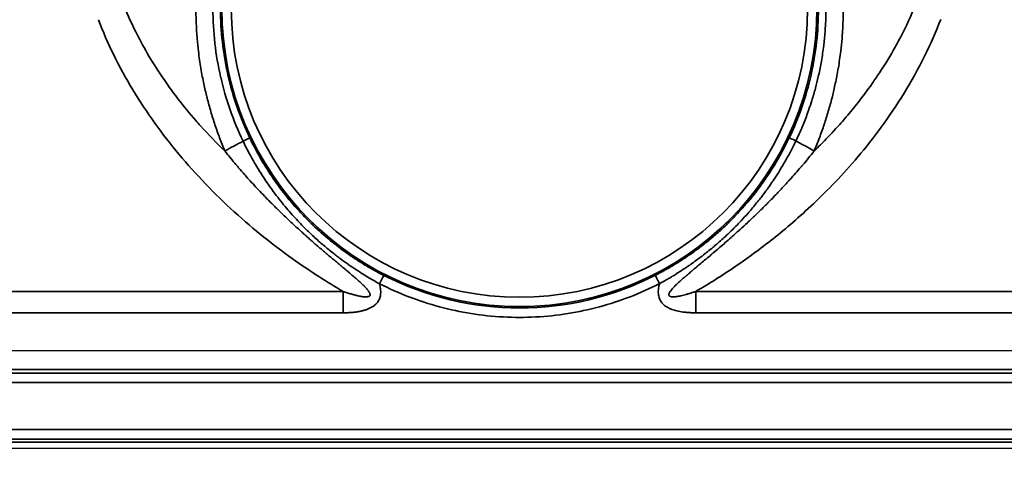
# Model space of a CAD drawing. Header units: millimetres. Extents: x 100 to 2070, y 30 to 1455.
# Tile 74 of 78: x 1327 to 1379, y 845 to 870. Entities that reach past the tile are written whole.
import ezdxf

# ---------------------------------------------------------------- set-up
doc = ezdxf.new("R2010")
doc.units = ezdxf.units.MM
doc.header["$LTSCALE"] = 5
for name, color, linetype, lineweight in [('_Sichtbarkanten', 7, 'Continuous', 25), ('Bemaßung (ISO)', 7, 'Continuous', 25), ('Sichtbar schmal (ISO)', 7, 'Continuous', 35)]:
    doc.layers.add(name, color=color, linetype=linetype, lineweight=lineweight)
doc.styles.add('Notiztext (ISO)', font='verdana.ttf')
doc.dimstyles.new('wedi USA', dxfattribs={"dimscale": 5, "dimtxt": 2.5, "dimasz": 4, "dimexe": 2, "dimexo": 0.8, "dimgap": 0.3, "dimtad": 1, "dimdec": 1, "dimrnd": 1e-08, "dimtxsty": 'Notiztext (ISO)', "dimcen": 0.09, "dimclrd": 7, "dimclre": 7, "dimclrt": 256, "dimadec": 0, "dimazin": 2, "dimtfac": 0.6, "dimtmove": 0, "dimatfit": 3, "dimfxl": 1, "dimtolj": 1, "dimlwd": -1, "dimlwe": -1, "dimarcsym": 0})

# ---------------------------------------------------------------- blocks, each defined once
blk = doc.blocks.new('*D106')
at = {"layer": 'Bemaßung (ISO)', "color": 7, "transparency": 16777216}
for p, q in [((699.807, 848.545), (699.807, 726.117)), ((1400.987, 848.528), (1400.987, 726.117)), ((719.807, 736.117), (1380.987, 736.117))]:
    blk.add_line(p, q, dxfattribs=at)
for points in [[(719.807, 739.45), (719.807, 732.784), (699.807, 736.117)], [(1380.987, 739.45), (1380.987, 732.784), (1400.987, 736.117)]]:
    blk.add_solid(points, dxfattribs=at)
at = {"layer": 'Defpoints', "color": 0, "transparency": 16777216}
for p in [(699.807, 852.545), (1400.987, 852.528), (1400.987, 736.117)]:
    blk.add_point(p, dxfattribs=at)
at = {"layer": 'Bemaßung (ISO)', "transparency": 16777216, "insert": (983.2, 753.97), "char_height": 12.5, "attachment_point": 1, "style": 'Notiztext (ISO)'}
blk.add_mtext('\\A1;701,2 [27 5/8]"', dxfattribs=at)

msp = doc.modelspace()

# ---------------------------------------------------------------- linework, layer by layer
at = {"layer": '_Sichtbarkanten'}
msp.add_line((702.138, 847.037), (1396.138, 847.037), dxfattribs=at)
at = {"layer": 'Sichtbar schmal (ISO)'}
for p, q in [((1343.971, 855.405), (1178.309, 855.405)), ((1396.784, 855.405), (1362.809, 855.405)), ((1343.971, 854.264), (1178.309, 854.264)), ((1396.783, 854.264), (1362.809, 854.264)), ((1136.639, 852.262), (1396.283, 852.238)), ((701.807, 851.046), (1396.47, 851.046)), ((1396.278, 851.238), (1136.638, 851.262)), ((1396.47, 850.546), (701.807, 850.546)), ((701.789, 848.028), (1396.488, 848.028)), ((701.623, 847.362), (1396.654, 847.362)), ((1396.488, 847.528), (701.789, 847.528))]:
    msp.add_line(p, q, dxfattribs=at)
for radius in [15.889, 15.389]:
    msp.add_arc((1353.388, 870.482), radius, 180, 0, dxfattribs=at)
for centre, major_axis, ratio, start_param, end_param in [((1338.536, 863.375), (0.451, 0.216), 0.013418, 0.017455, 1.361865), ((1368.249, 863.385), (-0.451, 0.215), 0.009151, 4.92989, 6.265731), ((1340.441, 864.439), (8.788, 4.773), 0.002499, 4.388009, 4.503048), ((1366.245, 864.446), (-8.785, 4.778), 0.002502, 4.378716, 4.494714), ((1345.912, 855.816), (0.227, 0.445), 0.004668, 0.01754, 1.573172), ((1353.39, 870.483), (-0.001, -15.963), 0.999985, 5.811716, 6.755135), ((1360.874, 855.819), (-0.227, 0.445), 0.004662, 0.017453, 1.568413), ((1343.919, 854.264), (0, -10), 0.005236, 1.570796, 1.685162), ((1362.757, 854.264), (0, -10), 0.005236, 1.570796, 1.685164)]:
    msp.add_ellipse(centre, major_axis=major_axis, ratio=ratio, start_param=start_param, end_param=end_param, dxfattribs=at)
for points, knots in [([(1337.652, 862.897), (1337.202, 863.329), (1336.766, 863.779), (1336.35, 864.243), (1336.265, 864.338), (1336.18, 864.433), (1336.097, 864.529), (1335.771, 864.903), (1335.456, 865.286), (1335.152, 865.682), (1334.972, 865.916), (1334.795, 866.155), (1334.623, 866.397), (1334.429, 866.669), (1334.241, 866.945), (1334.06, 867.225), (1333.807, 867.616), (1333.566, 868.014), (1333.342, 868.414), (1333.262, 868.557), (1333.184, 868.7), (1333.108, 868.842), (1332.82, 869.386), (1332.563, 869.929), (1332.335, 870.472)], [0, 0, 0, 0, 0.2, 0.2, 0.2, 0.2407734, 0.2407734, 0.2407734, 0.4, 0.4, 0.4, 0.4942406, 0.4942406, 0.4942406, 0.6, 0.6, 0.6, 0.747446, 0.747446, 0.747446, 0.8, 0.8, 0.8, 1, 1, 1, 1]), ([(1336.11, 870.472), (1336.11, 870.045), (1336.124, 869.641), (1336.148, 869.266), (1336.156, 869.138), (1336.165, 869.014), (1336.175, 868.893), (1336.195, 868.657), (1336.218, 868.433), (1336.244, 868.218), (1336.281, 867.9), (1336.325, 867.602), (1336.372, 867.32), (1336.373, 867.312), (1336.374, 867.305), (1336.376, 867.298), (1336.424, 867.009), (1336.477, 866.736), (1336.532, 866.475), (1336.584, 866.235), (1336.637, 866.004), (1336.694, 865.779), (1336.699, 865.759), (1336.704, 865.74), (1336.709, 865.72), (1336.771, 865.477), (1336.836, 865.239), (1336.905, 865.003), (1336.975, 864.766), (1337.049, 864.531), (1337.128, 864.295), (1337.207, 864.06), (1337.29, 863.826), (1337.377, 863.592), (1337.465, 863.359), (1337.556, 863.127), (1337.652, 862.897)], [0, 0, 0, 0, 0.111111, 0.111111, 0.111111, 0.148906, 0.148906, 0.148906, 0.222222, 0.222222, 0.222222, 0.330465, 0.330465, 0.330465, 0.333333, 0.333333, 0.333333, 0.444444, 0.444444, 0.444444, 0.546721, 0.546721, 0.546721, 0.555556, 0.555556, 0.555556, 0.666667, 0.666667, 0.666667, 0.777778, 0.777778, 0.777778, 0.888889, 0.888889, 0.888889, 1, 1, 1, 1]), ([(1338.627, 863.425), (1338.368, 863.964), (1338.138, 864.518), (1337.938, 865.087), (1337.937, 865.091), (1337.935, 865.095), (1337.934, 865.099), (1337.736, 865.665), (1337.568, 866.244), (1337.434, 866.831), (1337.432, 866.838), (1337.43, 866.846), (1337.428, 866.853), (1337.294, 867.442), (1337.192, 868.037), (1337.124, 868.636), (1337.124, 868.642), (1337.123, 868.647), (1337.122, 868.653), (1337.054, 869.258), (1337.02, 869.865), (1337.019, 870.472)], [0.0000002, 0.0000002, 0.0000002, 0.0000002, 0.2481812, 0.2481812, 0.2481812, 0.25, 0.25, 0.25, 0.4968863, 0.4968863, 0.4968863, 0.5, 0.5, 0.5, 0.747623, 0.747623, 0.747623, 0.75, 0.75, 0.75, 1, 1, 1, 1]), ([(1338.987, 863.591), (1338.733, 864.122), (1338.507, 864.668), (1338.312, 865.229), (1338.117, 865.789), (1337.952, 866.363), (1337.82, 866.944), (1337.688, 867.525), (1337.589, 868.113), (1337.523, 868.704), (1337.457, 869.295), (1337.424, 869.889), (1337.424, 870.482)], [0, 0, 0, 0, 0.25, 0.25, 0.25, 0.5, 0.5, 0.5, 0.75, 0.75, 0.75, 1, 1, 1, 1]), ([(1369.356, 870.482), (1369.356, 869.89), (1369.323, 869.297), (1369.257, 868.707), (1369.191, 868.117), (1369.092, 867.53), (1368.961, 866.95), (1368.829, 866.37), (1368.665, 865.796), (1368.47, 865.237), (1368.276, 864.677), (1368.051, 864.131), (1367.798, 863.6)], [0, 0, 0, 0, 0.25, 0.25, 0.25, 0.5, 0.5, 0.5, 0.75, 0.75, 0.75, 1, 1, 1, 1]), ([(1369.756, 870.492), (1369.756, 870.143), (1369.745, 869.794), (1369.723, 869.446), (1369.707, 869.187), (1369.684, 868.928), (1369.655, 868.67), (1369.649, 868.619), (1369.644, 868.568), (1369.637, 868.517), (1369.604, 868.24), (1369.563, 867.964), (1369.515, 867.689), (1369.472, 867.439), (1369.422, 867.189), (1369.367, 866.941), (1369.361, 866.917), (1369.356, 866.892), (1369.35, 866.868), (1369.303, 866.66), (1369.252, 866.453), (1369.196, 866.246), (1369.136, 866.025), (1369.072, 865.804), (1369.003, 865.585), (1368.953, 865.426), (1368.901, 865.268), (1368.846, 865.112), (1368.824, 865.048), (1368.801, 864.984), (1368.778, 864.921), (1368.691, 864.682), (1368.599, 864.446), (1368.502, 864.213), (1368.392, 863.95), (1368.276, 863.691), (1368.153, 863.435)], [0, 0, 0, 0, 0.1433864, 0.1433864, 0.1433864, 0.25, 0.25, 0.25, 0.2711155, 0.2711155, 0.2711155, 0.3855181, 0.3855181, 0.3855181, 0.4897919, 0.4897919, 0.4897919, 0.5, 0.5, 0.5, 0.5874702, 0.5874702, 0.5874702, 0.6816109, 0.6816109, 0.6816109, 0.75, 0.75, 0.75, 0.7778201, 0.7778201, 0.7778201, 0.882309, 0.882309, 0.882309, 1, 1, 1, 1]), ([(1374.451, 870.492), (1374.213, 869.921), (1373.943, 869.35), (1373.635, 868.776), (1373.581, 868.675), (1373.526, 868.575), (1373.471, 868.474), (1373.206, 867.999), (1372.918, 867.525), (1372.615, 867.066), (1372.487, 866.871), (1372.356, 866.679), (1372.223, 866.49), (1371.977, 866.141), (1371.724, 865.803), (1371.47, 865.48), (1371.262, 865.215), (1371.053, 864.961), (1370.844, 864.716), (1370.659, 864.5), (1370.474, 864.291), (1370.29, 864.089), (1370.014, 863.787), (1369.739, 863.5), (1369.469, 863.231), (1369.356, 863.118), (1369.244, 863.009), (1369.133, 862.902)], [0, 0, 0, 0, 0.2, 0.2, 0.2, 0.23492, 0.23492, 0.23492, 0.4, 0.4, 0.4, 0.470122, 0.470122, 0.470122, 0.6, 0.6, 0.6, 0.706168, 0.706168, 0.706168, 0.8, 0.8, 0.8, 0.941138, 0.941138, 0.941138, 1, 1, 1, 1]), ([(1370.681, 870.492), (1370.681, 870.063), (1370.667, 869.659), (1370.643, 869.284), (1370.635, 869.154), (1370.626, 869.028), (1370.615, 868.905), (1370.596, 868.671), (1370.573, 868.448), (1370.547, 868.235), (1370.51, 867.919), (1370.467, 867.623), (1370.42, 867.342), (1370.418, 867.332), (1370.417, 867.323), (1370.415, 867.313), (1370.366, 867.024), (1370.314, 866.751), (1370.258, 866.49), (1370.208, 866.255), (1370.155, 866.03), (1370.1, 865.809), (1370.094, 865.784), (1370.087, 865.759), (1370.081, 865.733), (1370.019, 865.489), (1369.953, 865.251), (1369.883, 865.014), (1369.815, 864.783), (1369.742, 864.552), (1369.666, 864.322), (1369.664, 864.316), (1369.662, 864.31), (1369.66, 864.305), (1369.581, 864.069), (1369.497, 863.833), (1369.409, 863.599), (1369.321, 863.365), (1369.229, 863.133), (1369.133, 862.902)], [0, 0, 0, 0, 0.111111, 0.111111, 0.111111, 0.149484, 0.149484, 0.149484, 0.222222, 0.222222, 0.222222, 0.329693, 0.329693, 0.329693, 0.333333, 0.333333, 0.333333, 0.444444, 0.444444, 0.444444, 0.544049, 0.544049, 0.544049, 0.555556, 0.555556, 0.555556, 0.666667, 0.666667, 0.666667, 0.775023, 0.775023, 0.775023, 0.777778, 0.777778, 0.777778, 0.888889, 0.888889, 0.888889, 1, 1, 1, 1]), ([(1343.971, 855.405), (1343.557, 855.646), (1342.687, 856.174), (1341.274, 857.123), (1339.745, 858.269), (1338.154, 859.62), (1336.602, 861.125), (1335.182, 862.71), (1333.901, 864.358), (1332.717, 866.142), (1331.685, 868.025), (1331.139, 869.273), (1330.898, 869.902)], [0.0000004, 0.0000004, 0.0000004, 0.0000004, 0.1, 0.2, 0.3, 0.4, 0.5, 0.6, 0.7, 0.8, 0.9, 1, 1, 1, 1]), ([(1375.887, 869.921), (1375.636, 869.263), (1375.35, 868.61), (1375.021, 867.951), (1374.693, 867.291), (1374.323, 866.625), (1373.932, 865.988), (1373.54, 865.351), (1373.127, 864.742), (1372.712, 864.175), (1372.297, 863.608), (1371.879, 863.082), (1371.467, 862.594), (1371.056, 862.107), (1370.65, 861.658), (1370.254, 861.242), (1369.857, 860.826), (1369.47, 860.442), (1369.093, 860.086), (1368.716, 859.729), (1368.349, 859.399), (1367.991, 859.09), (1367.632, 858.78), (1367.283, 858.492), (1366.938, 858.218), (1366.593, 857.945), (1366.254, 857.686), (1365.914, 857.437), (1365.575, 857.188), (1365.235, 856.949), (1364.894, 856.717), (1364.552, 856.485), (1364.208, 856.26), (1363.86, 856.041), (1363.513, 855.823), (1363.162, 855.611), (1362.809, 855.405)], [0, 0, 0, 0, 0.0833333, 0.0833333, 0.0833333, 0.1666667, 0.1666667, 0.1666667, 0.25, 0.25, 0.25, 0.3333333, 0.3333333, 0.3333333, 0.4166667, 0.4166667, 0.4166667, 0.5, 0.5, 0.5, 0.5833333, 0.5833333, 0.5833333, 0.6666667, 0.6666667, 0.6666667, 0.75, 0.75, 0.75, 0.8333333, 0.8333333, 0.8333333, 0.9166667, 0.9166667, 0.9166667, 0.9999999, 0.9999999, 0.9999999, 0.9999999]), ([(1346.139, 856.261), (1346.054, 856.305), (1345.962, 856.352), (1345.866, 856.403), (1345.774, 856.453), (1345.676, 856.506), (1345.574, 856.563), (1345.57, 856.566), (1345.567, 856.568), (1345.563, 856.57), (1345.461, 856.627), (1345.353, 856.689), (1345.241, 856.755), (1345.237, 856.758), (1345.233, 856.76), (1345.229, 856.763), (1345.117, 856.829), (1344.999, 856.901), (1344.878, 856.978), (1344.874, 856.98), (1344.87, 856.983), (1344.866, 856.985), (1344.743, 857.062), (1344.616, 857.145), (1344.485, 857.233), (1344.481, 857.236), (1344.476, 857.239), (1344.472, 857.241), (1344.34, 857.33), (1344.203, 857.425), (1344.062, 857.527), (1344.058, 857.53), (1344.053, 857.533), (1344.049, 857.536), (1343.907, 857.638), (1343.76, 857.748), (1343.609, 857.865), (1343.604, 857.868), (1343.6, 857.872), (1343.596, 857.875), (1343.443, 857.993), (1343.286, 858.12), (1343.123, 858.256), (1343.119, 858.259), (1343.115, 858.263), (1343.111, 858.266), (1342.948, 858.403), (1342.779, 858.551), (1342.606, 858.709), (1342.602, 858.713), (1342.599, 858.716), (1342.595, 858.719), (1342.42, 858.879), (1342.24, 859.051), (1342.055, 859.238), (1342.053, 859.24), (1342.05, 859.243), (1342.048, 859.245), (1341.86, 859.434), (1341.668, 859.638), (1341.47, 859.859), (1341.273, 860.08), (1341.072, 860.318), (1340.867, 860.577), (1340.662, 860.836), (1340.453, 861.116), (1340.243, 861.421), (1340.241, 861.424), (1340.238, 861.428), (1340.235, 861.432), (1340.028, 861.733), (1339.819, 862.059), (1339.611, 862.415), (1339.608, 862.42), (1339.605, 862.424), (1339.602, 862.429), (1339.394, 862.786), (1339.187, 863.173), (1338.987, 863.591)], [0, 0, 0, 0, 0.0666667, 0.0666667, 0.0666667, 0.1310559, 0.1310559, 0.1310559, 0.1333333, 0.1333333, 0.1333333, 0.197709, 0.197709, 0.197709, 0.2, 0.2, 0.2, 0.2645747, 0.2645747, 0.2645747, 0.2666667, 0.2666667, 0.2666667, 0.3313346, 0.3313346, 0.3313346, 0.3333333, 0.3333333, 0.3333333, 0.398071, 0.398071, 0.398071, 0.4, 0.4, 0.4, 0.4648688, 0.4648688, 0.4648688, 0.4666667, 0.4666667, 0.4666667, 0.5317464, 0.5317464, 0.5317464, 0.5333333, 0.5333333, 0.5333333, 0.5987126, 0.5987126, 0.5987126, 0.6, 0.6, 0.6, 0.66578, 0.66578, 0.66578, 0.6666667, 0.6666667, 0.6666667, 0.7333333, 0.7333333, 0.7333333, 0.8, 0.8, 0.8, 0.8666667, 0.8666667, 0.8666667, 0.8675105, 0.8675105, 0.8675105, 0.9333333, 0.9333333, 0.9333333, 0.9342347, 0.9342347, 0.9342347, 1, 1, 1, 1]), ([(1367.798, 863.6), (1367.611, 863.209), (1367.417, 862.844), (1367.222, 862.507), (1367.206, 862.478), (1367.189, 862.449), (1367.173, 862.421), (1366.994, 862.116), (1366.816, 861.834), (1366.638, 861.57), (1366.605, 861.521), (1366.572, 861.472), (1366.539, 861.424), (1366.378, 861.19), (1366.218, 860.971), (1366.059, 860.764), (1366.011, 860.701), (1365.963, 860.64), (1365.915, 860.58), (1365.773, 860.4), (1365.632, 860.23), (1365.494, 860.069), (1365.432, 859.998), (1365.372, 859.929), (1365.311, 859.861), (1365.189, 859.724), (1365.068, 859.593), (1364.949, 859.469), (1364.877, 859.392), (1364.805, 859.319), (1364.734, 859.247), (1364.631, 859.143), (1364.529, 859.043), (1364.429, 858.947), (1364.347, 858.869), (1364.266, 858.794), (1364.187, 858.721), (1364.102, 858.643), (1364.018, 858.568), (1363.936, 858.496), (1363.846, 858.417), (1363.758, 858.341), (1363.671, 858.268), (1363.606, 858.214), (1363.543, 858.161), (1363.479, 858.109), (1363.38, 858.029), (1363.283, 857.952), (1363.188, 857.878), (1363.147, 857.846), (1363.106, 857.814), (1363.065, 857.784), (1362.953, 857.698), (1362.843, 857.617), (1362.735, 857.539), (1362.721, 857.529), (1362.707, 857.519), (1362.693, 857.509), (1362.579, 857.427), (1362.467, 857.349), (1362.359, 857.276), (1362.344, 857.266), (1362.329, 857.255), (1362.313, 857.245), (1362.227, 857.187), (1362.142, 857.131), (1362.059, 857.077), (1362.012, 857.047), (1361.967, 857.018), (1361.921, 856.99), (1361.877, 856.961), (1361.833, 856.934), (1361.789, 856.907), (1361.71, 856.858), (1361.633, 856.812), (1361.559, 856.767), (1361.555, 856.765), (1361.551, 856.763), (1361.547, 856.76), (1361.472, 856.716), (1361.399, 856.674), (1361.329, 856.633), (1361.294, 856.613), (1361.259, 856.593), (1361.225, 856.574), (1361.194, 856.557), (1361.163, 856.539), (1361.132, 856.522), (1361.072, 856.489), (1361.012, 856.457), (1360.955, 856.426), (1360.944, 856.42), (1360.932, 856.414), (1360.921, 856.408), (1360.878, 856.384), (1360.836, 856.362), (1360.794, 856.34), (1360.744, 856.314), (1360.694, 856.288), (1360.647, 856.264)], [0, 0, 0, 0, 0.061432, 0.061432, 0.061432, 0.0666667, 0.0666667, 0.0666667, 0.1228735, 0.1228735, 0.1228735, 0.1333333, 0.1333333, 0.1333333, 0.184486, 0.184486, 0.184486, 0.2, 0.2, 0.2, 0.2462137, 0.2462137, 0.2462137, 0.2666667, 0.2666667, 0.2666667, 0.3080497, 0.3080497, 0.3080497, 0.3333333, 0.3333333, 0.3333333, 0.3700321, 0.3700321, 0.3700321, 0.4, 0.4, 0.4, 0.4319003, 0.4319003, 0.4319003, 0.4666667, 0.4666667, 0.4666667, 0.4926116, 0.4926116, 0.4926116, 0.5333333, 0.5333333, 0.5333333, 0.5509386, 0.5509386, 0.5509386, 0.6, 0.6, 0.6, 0.6064639, 0.6064639, 0.6064639, 0.6592372, 0.6592372, 0.6592372, 0.6666667, 0.6666667, 0.6666667, 0.7093917, 0.7093917, 0.7093917, 0.7333333, 0.7333333, 0.7333333, 0.7570229, 0.7570229, 0.7570229, 0.8, 0.8, 0.8, 0.8022762, 0.8022762, 0.8022762, 0.8453395, 0.8453395, 0.8453395, 0.8666667, 0.8666667, 0.8666667, 0.8863743, 0.8863743, 0.8863743, 0.9255847, 0.9255847, 0.9255847, 0.9333333, 0.9333333, 0.9333333, 0.9632911, 0.9632911, 0.9632911, 1, 1, 1, 1]), ([(1345.91, 855.816), (1345.824, 855.862), (1345.734, 855.912), (1345.638, 855.966), (1345.546, 856.019), (1345.448, 856.075), (1345.346, 856.136), (1345.342, 856.138), (1345.338, 856.141), (1345.335, 856.143), (1345.232, 856.204), (1345.124, 856.27), (1345.011, 856.34), (1345.007, 856.343), (1345.003, 856.345), (1344.999, 856.348), (1344.886, 856.419), (1344.767, 856.495), (1344.644, 856.576), (1344.64, 856.579), (1344.636, 856.581), (1344.632, 856.584), (1344.508, 856.666), (1344.38, 856.753), (1344.246, 856.846), (1344.242, 856.849), (1344.238, 856.852), (1344.234, 856.854), (1344.1, 856.948), (1343.961, 857.048), (1343.817, 857.155), (1343.813, 857.158), (1343.809, 857.161), (1343.804, 857.165), (1343.66, 857.272), (1343.511, 857.387), (1343.357, 857.51), (1343.352, 857.513), (1343.348, 857.516), (1343.344, 857.52), (1343.189, 857.644), (1343.028, 857.776), (1342.863, 857.918), (1342.859, 857.922), (1342.855, 857.925), (1342.851, 857.929), (1342.684, 858.072), (1342.512, 858.225), (1342.335, 858.39), (1342.332, 858.394), (1342.328, 858.397), (1342.325, 858.4), (1342.146, 858.567), (1341.963, 858.746), (1341.774, 858.939), (1341.771, 858.941), (1341.769, 858.944), (1341.766, 858.947), (1341.575, 859.143), (1341.378, 859.354), (1341.176, 859.582), (1340.975, 859.811), (1340.769, 860.057), (1340.559, 860.324), (1340.349, 860.592), (1340.135, 860.88), (1339.92, 861.194), (1339.917, 861.198), (1339.914, 861.202), (1339.911, 861.206), (1339.699, 861.516), (1339.484, 861.851), (1339.27, 862.217), (1339.267, 862.222), (1339.264, 862.227), (1339.261, 862.232), (1339.047, 862.599), (1338.833, 862.997), (1338.627, 863.425)], [0, 0, 0, 0, 0.066667, 0.066667, 0.066667, 0.131057, 0.131057, 0.131057, 0.133333, 0.133333, 0.133333, 0.19771, 0.19771, 0.19771, 0.2, 0.2, 0.2, 0.264575, 0.264575, 0.264575, 0.266667, 0.266667, 0.266667, 0.331335, 0.331335, 0.331335, 0.333333, 0.333333, 0.333333, 0.398072, 0.398072, 0.398072, 0.4, 0.4, 0.4, 0.464869, 0.464869, 0.464869, 0.466667, 0.466667, 0.466667, 0.531747, 0.531747, 0.531747, 0.533333, 0.533333, 0.533333, 0.598713, 0.598713, 0.598713, 0.6, 0.6, 0.6, 0.665781, 0.665781, 0.665781, 0.666667, 0.666667, 0.666667, 0.733333, 0.733333, 0.733333, 0.8, 0.8, 0.8, 0.866667, 0.866667, 0.866667, 0.867511, 0.867511, 0.867511, 0.933333, 0.933333, 0.933333, 0.934235, 0.934235, 0.934235, 1, 1, 1, 1]), ([(1368.153, 863.435), (1367.96, 863.033), (1367.761, 862.659), (1367.56, 862.311), (1367.543, 862.282), (1367.526, 862.252), (1367.509, 862.223), (1367.326, 861.91), (1367.142, 861.619), (1366.96, 861.348), (1366.926, 861.297), (1366.892, 861.247), (1366.858, 861.198), (1366.693, 860.957), (1366.528, 860.731), (1366.366, 860.517), (1366.316, 860.453), (1366.267, 860.389), (1366.218, 860.327), (1366.073, 860.141), (1365.929, 859.966), (1365.787, 859.8), (1365.725, 859.726), (1365.662, 859.654), (1365.6, 859.584), (1365.475, 859.442), (1365.352, 859.307), (1365.231, 859.178), (1365.157, 859.099), (1365.083, 859.023), (1365.011, 858.948), (1364.905, 858.841), (1364.801, 858.737), (1364.699, 858.638), (1364.616, 858.557), (1364.534, 858.478), (1364.452, 858.402), (1364.366, 858.321), (1364.281, 858.243), (1364.197, 858.168), (1364.105, 858.086), (1364.016, 858.007), (1363.927, 857.931), (1363.861, 857.874), (1363.796, 857.819), (1363.732, 857.765), (1363.631, 857.681), (1363.532, 857.6), (1363.435, 857.523), (1363.393, 857.489), (1363.352, 857.456), (1363.31, 857.424), (1363.196, 857.334), (1363.084, 857.249), (1362.975, 857.168), (1362.961, 857.157), (1362.947, 857.147), (1362.932, 857.136), (1362.816, 857.05), (1362.703, 856.968), (1362.593, 856.891), (1362.578, 856.88), (1362.562, 856.869), (1362.547, 856.859), (1362.459, 856.797), (1362.373, 856.738), (1362.289, 856.681), (1362.242, 856.65), (1362.196, 856.619), (1362.15, 856.589), (1362.105, 856.559), (1362.061, 856.53), (1362.017, 856.501), (1361.937, 856.449), (1361.859, 856.4), (1361.784, 856.353), (1361.78, 856.35), (1361.776, 856.348), (1361.772, 856.345), (1361.697, 856.298), (1361.624, 856.253), (1361.553, 856.21), (1361.517, 856.189), (1361.483, 856.168), (1361.449, 856.148), (1361.417, 856.129), (1361.386, 856.11), (1361.356, 856.093), (1361.295, 856.057), (1361.236, 856.022), (1361.178, 855.99), (1361.167, 855.983), (1361.156, 855.977), (1361.145, 855.97), (1361.101, 855.946), (1361.059, 855.922), (1361.018, 855.899), (1360.968, 855.871), (1360.919, 855.844), (1360.871, 855.819)], [0.0000004, 0.0000004, 0.0000004, 0.0000004, 0.0614315, 0.0614315, 0.0614315, 0.0666667, 0.0666667, 0.0666667, 0.1228724, 0.1228724, 0.1228724, 0.1333333, 0.1333333, 0.1333333, 0.1844851, 0.1844851, 0.1844851, 0.2, 0.2, 0.2, 0.2462127, 0.2462127, 0.2462127, 0.2666667, 0.2666667, 0.2666667, 0.3080487, 0.3080487, 0.3080487, 0.3333333, 0.3333333, 0.3333333, 0.370031, 0.370031, 0.370031, 0.4, 0.4, 0.4, 0.4318991, 0.4318991, 0.4318991, 0.4666667, 0.4666667, 0.4666667, 0.4926102, 0.4926102, 0.4926102, 0.5333333, 0.5333333, 0.5333333, 0.5509373, 0.5509373, 0.5509373, 0.6, 0.6, 0.6, 0.6064624, 0.6064624, 0.6064624, 0.6592356, 0.6592356, 0.6592356, 0.6666667, 0.6666667, 0.6666667, 0.7093901, 0.7093901, 0.7093901, 0.7333333, 0.7333333, 0.7333333, 0.757021, 0.757021, 0.757021, 0.8, 0.8, 0.8, 0.8022744, 0.8022744, 0.8022744, 0.8453389, 0.8453389, 0.8453389, 0.8666667, 0.8666667, 0.8666667, 0.8863691, 0.8863691, 0.8863691, 0.9255805, 0.9255805, 0.9255805, 0.9333333, 0.9333333, 0.9333333, 0.9633143, 0.9633143, 0.9633143, 1, 1, 1, 1]), ([(1337.652, 862.897), (1337.718, 862.813), (1337.785, 862.73), (1337.852, 862.648), (1337.964, 862.511), (1338.076, 862.376), (1338.187, 862.244), (1338.255, 862.163), (1338.323, 862.083), (1338.391, 862.004), (1338.499, 861.878), (1338.606, 861.754), (1338.714, 861.633), (1338.784, 861.553), (1338.854, 861.474), (1338.925, 861.396), (1339.03, 861.28), (1339.135, 861.165), (1339.241, 861.051), (1339.314, 860.971), (1339.387, 860.893), (1339.461, 860.815), (1339.564, 860.705), (1339.668, 860.596), (1339.773, 860.488), (1339.849, 860.408), (1339.926, 860.33), (1340.003, 860.251), (1340.105, 860.148), (1340.207, 860.045), (1340.308, 859.945), (1340.387, 859.867), (1340.466, 859.789), (1340.544, 859.713), (1340.64, 859.619), (1340.736, 859.527), (1340.829, 859.438), (1340.906, 859.364), (1340.982, 859.291), (1341.057, 859.221), (1341.144, 859.139), (1341.228, 859.06), (1341.311, 858.984), (1341.383, 858.917), (1341.454, 858.852), (1341.523, 858.789), (1341.599, 858.719), (1341.673, 858.652), (1341.744, 858.588), (1341.811, 858.527), (1341.877, 858.469), (1341.94, 858.412), (1342.006, 858.353), (1342.071, 858.296), (1342.134, 858.24), (1342.196, 858.185), (1342.257, 858.132), (1342.316, 858.08), (1342.374, 858.029), (1342.431, 857.98), (1342.486, 857.932), (1342.545, 857.881), (1342.602, 857.832), (1342.657, 857.784), (1342.709, 857.74), (1342.759, 857.697), (1342.808, 857.655), (1342.862, 857.609), (1342.916, 857.563), (1342.968, 857.519), (1343.013, 857.481), (1343.057, 857.443), (1343.1, 857.407), (1343.152, 857.363), (1343.201, 857.321), (1343.25, 857.28), (1343.29, 857.247), (1343.329, 857.214), (1343.367, 857.182), (1343.415, 857.141), (1343.462, 857.102), (1343.508, 857.064), (1343.543, 857.035), (1343.577, 857.006), (1343.611, 856.978), (1343.656, 856.94), (1343.7, 856.903), (1343.742, 856.868), (1343.773, 856.842), (1343.804, 856.816), (1343.833, 856.792), (1343.876, 856.756), (1343.917, 856.722), (1343.957, 856.688), (1343.984, 856.666), (1344.01, 856.643), (1344.037, 856.621), (1344.076, 856.588), (1344.115, 856.556), (1344.152, 856.525), (1344.176, 856.505), (1344.199, 856.485), (1344.222, 856.466), (1344.259, 856.435), (1344.295, 856.404), (1344.33, 856.375), (1344.35, 856.357), (1344.371, 856.34), (1344.391, 856.323), (1344.426, 856.293), (1344.459, 856.265), (1344.491, 856.237), (1344.51, 856.221), (1344.528, 856.206), (1344.545, 856.19), (1344.577, 856.163), (1344.609, 856.136), (1344.639, 856.109), (1344.655, 856.095), (1344.671, 856.081), (1344.686, 856.068), (1344.716, 856.041), (1344.745, 856.015), (1344.774, 855.99), (1344.788, 855.978), (1344.801, 855.965), (1344.815, 855.953), (1344.843, 855.928), (1344.87, 855.903), (1344.896, 855.879), (1344.908, 855.868), (1344.92, 855.857), (1344.932, 855.846), (1344.958, 855.821), (1344.983, 855.798), (1345.007, 855.775), (1345.017, 855.765), (1345.027, 855.755), (1345.037, 855.745), (1345.061, 855.722), (1345.084, 855.7), (1345.105, 855.678), (1345.114, 855.669), (1345.122, 855.661), (1345.13, 855.652), (1345.152, 855.63), (1345.172, 855.609), (1345.191, 855.588), (1345.197, 855.581), (1345.204, 855.573), (1345.211, 855.566), (1345.229, 855.545), (1345.247, 855.525), (1345.263, 855.506), (1345.268, 855.5), (1345.273, 855.493), (1345.279, 855.487), (1345.294, 855.468), (1345.308, 855.449), (1345.321, 855.431), (1345.325, 855.426), (1345.329, 855.42), (1345.333, 855.415), (1345.345, 855.397), (1345.356, 855.381), (1345.365, 855.365), (1345.367, 855.36), (1345.37, 855.355), (1345.372, 855.351), (1345.381, 855.335), (1345.388, 855.32), (1345.394, 855.306), (1345.395, 855.302), (1345.397, 855.299), (1345.398, 855.295), (1345.404, 855.278), (1345.408, 855.262), (1345.409, 855.247), (1345.411, 855.233), (1345.41, 855.219), (1345.407, 855.207), (1345.404, 855.195), (1345.399, 855.184), (1345.391, 855.174), (1345.383, 855.163), (1345.373, 855.154), (1345.359, 855.146), (1345.345, 855.138), (1345.328, 855.131), (1345.308, 855.126), (1345.287, 855.121), (1345.263, 855.117), (1345.235, 855.115), (1345.211, 855.113), (1345.183, 855.113), (1345.153, 855.113), (1345.15, 855.114), (1345.146, 855.114), (1345.143, 855.114), (1345.112, 855.115), (1345.078, 855.118), (1345.042, 855.122), (1345.038, 855.123), (1345.035, 855.123), (1345.031, 855.123), (1344.994, 855.128), (1344.954, 855.134), (1344.912, 855.141), (1344.908, 855.142), (1344.905, 855.143), (1344.901, 855.143), (1344.855, 855.152), (1344.805, 855.162), (1344.752, 855.174), (1344.7, 855.186), (1344.644, 855.199), (1344.585, 855.215), (1344.527, 855.23), (1344.465, 855.247), (1344.4, 855.267), (1344.336, 855.286), (1344.267, 855.307), (1344.196, 855.33), (1344.124, 855.353), (1344.049, 855.378), (1343.971, 855.405)], [0, 0, 0, 0, 0.00867, 0.00867, 0.00867, 0.023256, 0.023256, 0.023256, 0.032229, 0.032229, 0.032229, 0.046512, 0.046512, 0.046512, 0.055844, 0.055844, 0.055844, 0.069767, 0.069767, 0.069767, 0.079427, 0.079427, 0.079427, 0.093023, 0.093023, 0.093023, 0.103021, 0.103021, 0.103021, 0.116279, 0.116279, 0.116279, 0.126655, 0.126655, 0.126655, 0.139535, 0.139535, 0.139535, 0.150279, 0.150279, 0.150279, 0.162791, 0.162791, 0.162791, 0.173871, 0.173871, 0.173871, 0.186047, 0.186047, 0.186047, 0.197459, 0.197459, 0.197459, 0.209302, 0.209302, 0.209302, 0.221061, 0.221061, 0.221061, 0.232558, 0.232558, 0.232558, 0.244669, 0.244669, 0.244669, 0.255814, 0.255814, 0.255814, 0.268274, 0.268274, 0.268274, 0.27907, 0.27907, 0.27907, 0.291877, 0.291877, 0.291877, 0.302326, 0.302326, 0.302326, 0.31548, 0.31548, 0.31548, 0.325581, 0.325581, 0.325581, 0.339085, 0.339085, 0.339085, 0.348837, 0.348837, 0.348837, 0.36269, 0.36269, 0.36269, 0.372093, 0.372093, 0.372093, 0.386293, 0.386293, 0.386293, 0.395349, 0.395349, 0.395349, 0.409897, 0.409897, 0.409897, 0.418605, 0.418605, 0.418605, 0.4335, 0.4335, 0.4335, 0.44186, 0.44186, 0.44186, 0.457103, 0.457103, 0.457103, 0.465116, 0.465116, 0.465116, 0.480707, 0.480707, 0.480707, 0.488372, 0.488372, 0.488372, 0.504314, 0.504314, 0.504314, 0.511628, 0.511628, 0.511628, 0.52792, 0.52792, 0.52792, 0.534884, 0.534884, 0.534884, 0.551523, 0.551523, 0.551523, 0.55814, 0.55814, 0.55814, 0.575126, 0.575126, 0.575126, 0.581395, 0.581395, 0.581395, 0.598731, 0.598731, 0.598731, 0.604651, 0.604651, 0.604651, 0.622336, 0.622336, 0.622336, 0.627907, 0.627907, 0.627907, 0.645941, 0.645941, 0.645941, 0.651163, 0.651163, 0.651163, 0.669537, 0.669537, 0.669537, 0.674419, 0.674419, 0.674419, 0.697674, 0.697674, 0.697674, 0.72093, 0.72093, 0.72093, 0.744186, 0.744186, 0.744186, 0.767442, 0.767442, 0.767442, 0.790698, 0.790698, 0.790698, 0.813953, 0.813953, 0.813953, 0.834773, 0.834773, 0.834773, 0.837209, 0.837209, 0.837209, 0.858372, 0.858372, 0.858372, 0.860465, 0.860465, 0.860465, 0.881979, 0.881979, 0.881979, 0.883721, 0.883721, 0.883721, 0.906977, 0.906977, 0.906977, 0.930233, 0.930233, 0.930233, 0.953488, 0.953488, 0.953488, 0.976744, 0.976744, 0.976744, 1, 1, 1, 1]), ([(1362.809, 855.405), (1362.744, 855.383), (1362.681, 855.362), (1362.621, 855.342), (1362.561, 855.322), (1362.504, 855.304), (1362.449, 855.287), (1362.393, 855.27), (1362.34, 855.255), (1362.289, 855.24), (1362.238, 855.226), (1362.189, 855.213), (1362.142, 855.201), (1362.095, 855.189), (1362.05, 855.179), (1362.008, 855.169), (1361.965, 855.16), (1361.924, 855.152), (1361.886, 855.145), (1361.847, 855.137), (1361.81, 855.132), (1361.776, 855.127), (1361.741, 855.122), (1361.709, 855.119), (1361.678, 855.116), (1361.648, 855.114), (1361.619, 855.113), (1361.593, 855.113), (1361.567, 855.113), (1361.543, 855.114), (1361.522, 855.117), (1361.5, 855.119), (1361.482, 855.123), (1361.465, 855.128), (1361.448, 855.133), (1361.434, 855.139), (1361.421, 855.146), (1361.409, 855.153), (1361.399, 855.161), (1361.391, 855.171), (1361.383, 855.18), (1361.377, 855.191), (1361.373, 855.204), (1361.37, 855.217), (1361.368, 855.232), (1361.37, 855.249), (1361.372, 855.266), (1361.377, 855.286), (1361.386, 855.307), (1361.395, 855.329), (1361.407, 855.353), (1361.424, 855.379), (1361.44, 855.405), (1361.459, 855.434), (1361.483, 855.464), (1361.506, 855.494), (1361.533, 855.525), (1361.562, 855.559), (1361.592, 855.592), (1361.625, 855.628), (1361.661, 855.664), (1361.664, 855.667), (1361.666, 855.67), (1361.669, 855.673), (1361.703, 855.707), (1361.738, 855.742), (1361.776, 855.778), (1361.779, 855.781), (1361.783, 855.784), (1361.786, 855.788), (1361.824, 855.824), (1361.864, 855.862), (1361.907, 855.9), (1361.911, 855.904), (1361.915, 855.908), (1361.919, 855.911), (1361.961, 855.95), (1362.006, 855.991), (1362.053, 856.032), (1362.058, 856.036), (1362.063, 856.041), (1362.067, 856.045), (1362.115, 856.087), (1362.165, 856.13), (1362.217, 856.176), (1362.222, 856.18), (1362.228, 856.185), (1362.233, 856.189), (1362.286, 856.235), (1362.341, 856.282), (1362.399, 856.331), (1362.405, 856.337), (1362.411, 856.342), (1362.418, 856.347), (1362.476, 856.397), (1362.537, 856.448), (1362.601, 856.502), (1362.608, 856.508), (1362.615, 856.514), (1362.622, 856.52), (1362.686, 856.574), (1362.753, 856.63), (1362.823, 856.689), (1362.831, 856.695), (1362.84, 856.702), (1362.848, 856.709), (1362.918, 856.768), (1362.992, 856.829), (1363.069, 856.894), (1363.078, 856.901), (1363.087, 856.909), (1363.096, 856.917), (1363.174, 856.981), (1363.254, 857.049), (1363.338, 857.119), (1363.349, 857.128), (1363.359, 857.137), (1363.37, 857.146), (1363.455, 857.217), (1363.543, 857.291), (1363.634, 857.369), (1363.646, 857.379), (1363.659, 857.389), (1363.671, 857.399), (1363.763, 857.477), (1363.859, 857.559), (1363.96, 857.645), (1363.973, 857.656), (1363.987, 857.668), (1364.001, 857.68), (1364.101, 857.766), (1364.206, 857.856), (1364.315, 857.951), (1364.33, 857.964), (1364.346, 857.977), (1364.361, 857.99), (1364.47, 858.086), (1364.583, 858.185), (1364.7, 858.288), (1364.717, 858.303), (1364.734, 858.318), (1364.751, 858.334), (1364.869, 858.438), (1364.99, 858.546), (1365.116, 858.66), (1365.135, 858.677), (1365.153, 858.694), (1365.173, 858.712), (1365.299, 858.826), (1365.429, 858.946), (1365.564, 859.072), (1365.585, 859.091), (1365.606, 859.111), (1365.627, 859.131), (1365.763, 859.258), (1365.903, 859.391), (1366.049, 859.531), (1366.072, 859.554), (1366.095, 859.576), (1366.119, 859.599), (1366.265, 859.741), (1366.417, 859.89), (1366.574, 860.047), (1366.6, 860.073), (1366.626, 860.099), (1366.653, 860.126), (1366.811, 860.285), (1366.974, 860.452), (1367.144, 860.63), (1367.173, 860.66), (1367.202, 860.69), (1367.231, 860.721), (1367.402, 860.901), (1367.578, 861.09), (1367.759, 861.29), (1367.792, 861.325), (1367.824, 861.361), (1367.856, 861.397), (1368.039, 861.6), (1368.228, 861.814), (1368.422, 862.042), (1368.458, 862.083), (1368.493, 862.125), (1368.529, 862.167), (1368.725, 862.398), (1368.927, 862.643), (1369.133, 862.902)], [0, 0, 0, 0, 0.0243902, 0.0243902, 0.0243902, 0.0487805, 0.0487805, 0.0487805, 0.0731707, 0.0731707, 0.0731707, 0.097561, 0.097561, 0.097561, 0.1219512, 0.1219512, 0.1219512, 0.1463415, 0.1463415, 0.1463415, 0.1707317, 0.1707317, 0.1707317, 0.195122, 0.195122, 0.195122, 0.2195122, 0.2195122, 0.2195122, 0.2439024, 0.2439024, 0.2439024, 0.2682927, 0.2682927, 0.2682927, 0.2926829, 0.2926829, 0.2926829, 0.3170732, 0.3170732, 0.3170732, 0.3414634, 0.3414634, 0.3414634, 0.3658537, 0.3658537, 0.3658537, 0.3902439, 0.3902439, 0.3902439, 0.4146341, 0.4146341, 0.4146341, 0.4390244, 0.4390244, 0.4390244, 0.4634146, 0.4634146, 0.4634146, 0.4878049, 0.4878049, 0.4878049, 0.4896842, 0.4896842, 0.4896842, 0.5121951, 0.5121951, 0.5121951, 0.5141711, 0.5141711, 0.5141711, 0.5365854, 0.5365854, 0.5365854, 0.5386565, 0.5386565, 0.5386565, 0.5609756, 0.5609756, 0.5609756, 0.5631406, 0.5631406, 0.5631406, 0.5853659, 0.5853659, 0.5853659, 0.5876245, 0.5876245, 0.5876245, 0.6097561, 0.6097561, 0.6097561, 0.6121084, 0.6121084, 0.6121084, 0.6341463, 0.6341463, 0.6341463, 0.6365927, 0.6365927, 0.6365927, 0.6585366, 0.6585366, 0.6585366, 0.6610774, 0.6610774, 0.6610774, 0.6829268, 0.6829268, 0.6829268, 0.685562, 0.685562, 0.685562, 0.7073171, 0.7073171, 0.7073171, 0.7100461, 0.7100461, 0.7100461, 0.7317073, 0.7317073, 0.7317073, 0.7345295, 0.7345295, 0.7345295, 0.7560976, 0.7560976, 0.7560976, 0.7590121, 0.7590121, 0.7590121, 0.7804878, 0.7804878, 0.7804878, 0.7834965, 0.7834965, 0.7834965, 0.804878, 0.804878, 0.804878, 0.8079832, 0.8079832, 0.8079832, 0.8292683, 0.8292683, 0.8292683, 0.8324692, 0.8324692, 0.8324692, 0.8536585, 0.8536585, 0.8536585, 0.8569533, 0.8569533, 0.8569533, 0.8780488, 0.8780488, 0.8780488, 0.8814371, 0.8814371, 0.8814371, 0.902439, 0.902439, 0.902439, 0.9059212, 0.9059212, 0.9059212, 0.9268293, 0.9268293, 0.9268293, 0.9304044, 0.9304044, 0.9304044, 0.9512195, 0.9512195, 0.9512195, 0.9548924, 0.9548924, 0.9548924, 0.9756098, 0.9756098, 0.9756098, 0.9793686, 0.9793686, 0.9793686, 1, 1, 1, 1]), ([(1345.91, 855.816), (1345.923, 855.767), (1345.946, 855.672), (1345.969, 855.535), (1345.979, 855.405), (1345.976, 855.282), (1345.961, 855.168), (1345.933, 855.062), (1345.893, 854.962), (1345.839, 854.866), (1345.768, 854.773), (1345.675, 854.68), (1345.559, 854.594), (1345.425, 854.518), (1345.273, 854.451), (1345.103, 854.395), (1344.915, 854.348), (1344.709, 854.311), (1344.485, 854.284), (1344.241, 854.268), (1344.063, 854.264), (1343.971, 854.264)], [0, 0, 0, 0, 0.0526316, 0.1052632, 0.1578947, 0.2105263, 0.2631579, 0.3157895, 0.3684211, 0.4210526, 0.4736842, 0.5263158, 0.5789474, 0.6315789, 0.6842105, 0.7368421, 0.7894737, 0.8421053, 0.8947368, 0.9473684, 0.9999992, 0.9999992, 0.9999992, 0.9999992])]:
    msp.add_open_spline(points, degree=3, knots=knots, dxfattribs=at)
for points in [[(1360.871, 855.819), (1360.357, 855.556), (1359.308, 855.089), (1357.664, 854.553), (1355.974, 854.193), (1354.255, 854.012), (1352.527, 854.012), (1350.808, 854.192), (1349.117, 854.551), (1347.473, 855.086), (1346.424, 855.554), (1345.91, 855.816)], [(1362.809, 854.264), (1362.736, 854.264), (1362.595, 854.267), (1362.399, 854.277), (1362.214, 854.293), (1362.041, 854.317), (1361.88, 854.346), (1361.729, 854.381), (1361.59, 854.423), (1361.461, 854.47), (1361.343, 854.525), (1361.236, 854.586), (1361.141, 854.653), (1361.059, 854.724), (1360.989, 854.801), (1360.93, 854.884), (1360.88, 854.976), (1360.84, 855.082), (1360.812, 855.205), (1360.8, 855.344), (1360.806, 855.493), (1360.829, 855.652), (1360.856, 855.762), (1360.871, 855.819)]]:
    msp.add_open_spline(points, degree=3, dxfattribs=at)

# ---------------------------------------------------------------- dimensions: what is measured, and where the dimension line sits
at = {"layer": 'Bemaßung (ISO)', "color": 7}
dim = msp.add_linear_dim(base=(1400.987, 736.117), p1=(699.807, 852.545), p2=(1400.987, 852.528), angle=180, text='<>"', dimstyle='wedi USA', override={"dimgap": 0.3, "dimdec": 1, "dimtol": 0, "dimlim": 0, "dimtp": 0, "dimtm": 0, "dimtdec": 2, "dimtofl": 0, "dimatfit": 1}, dxfattribs=at)
dim.commit()
dim.dimension.update_dxf_attribs({"geometry": '*D106', "text_midpoint": (1050.397, 736.117), "dimtype": 160})

doc.saveas('drawing.dxf')
